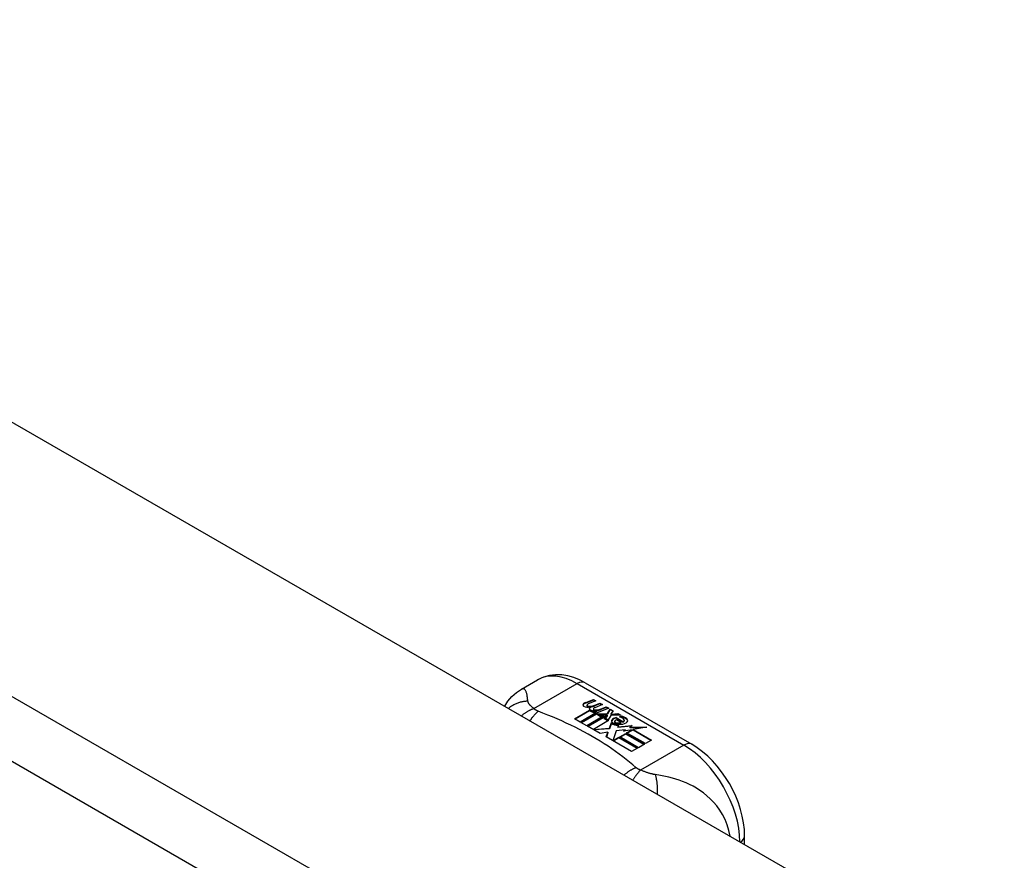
# Model space of a CAD drawing. Header units: inches. Extents: x 435.6 to 512.6, y 167.3 to 237.6.
# Tile 35 of 115: x 438 to 440.5, y 235.5 to 237.6. Entities that reach past the tile are written whole.
import ezdxf

# ---------------------------------------------------------------- set-up
doc = ezdxf.new("R2010")
doc.units = ezdxf.units.IN
doc.header["$MEASUREMENT"] = 0
doc.layers.add('Visible Edges(ANSI)', color=7, linetype='Continuous', lineweight=25)
doc.layers.add('Visible Tangent Edges(ANSI)', color=7, linetype='Continuous', lineweight=25)

msp = doc.modelspace()

# ---------------------------------------------------------------- linework, layer by layer
at = {"layer": 'Visible Edges(ANSI)'}
for p, q in [((436.2755, 237.6003), (474.1799, 215.7726)), ((439.2735, 235.9404), (439.3136, 235.9635)), ((439.4315, 235.9558), (439.696, 235.8035)), ((439.4328, 235.9073), (439.4521, 235.9148)), ((439.4521, 235.9131), (439.4328, 235.9056)), ((439.4583, 235.9112), (439.4392, 235.9035)), ((439.4521, 235.9148), (439.4583, 235.9112)), ((439.4521, 235.9148), (439.4521, 235.9131)), ((439.4567, 235.9105), (439.4521, 235.9131)), ((439.4052, 235.8667), (439.4426, 235.8883)), ((439.4426, 235.8867), (439.4066, 235.8659)), ((439.436, 235.9005), (439.436, 235.8988)), ((439.4426, 235.8883), (439.4426, 235.8867)), ((439.4446, 235.8977), (439.4446, 235.8961)), ((439.4446, 235.8961), (439.4446, 235.8945)), ((439.4546, 235.8855), (439.4515, 235.8839)), ((439.4515, 235.8839), (439.4573, 235.8806)), ((439.4515, 235.8839), (439.4515, 235.8823)), ((439.4518, 235.8914), (439.4518, 235.8897)), ((439.4545, 235.8837), (439.4594, 235.8861)), ((439.4599, 235.8807), (439.4545, 235.8837)), ((439.4742, 235.9021), (439.4551, 235.8943)), ((439.4555, 235.9006), (439.468, 235.9056)), ((439.468, 235.904), (439.4555, 235.899)), ((439.4555, 235.9006), (439.4555, 235.899)), ((439.4594, 235.8845), (439.4561, 235.8828)), ((439.4594, 235.8861), (439.4581, 235.8869)), ((439.4594, 235.8861), (439.4594, 235.8845)), ((439.4902, 235.8929), (439.4599, 235.8807)), ((439.468, 235.9056), (439.4742, 235.9021)), ((439.468, 235.9056), (439.468, 235.904)), ((439.4725, 235.9014), (439.468, 235.904)), ((439.4715, 235.8914), (439.4839, 235.8964)), ((439.4839, 235.8948), (439.4715, 235.8898)), ((439.4839, 235.8964), (439.4902, 235.8929)), ((439.4839, 235.8964), (439.4839, 235.8948)), ((439.4885, 235.8922), (439.4839, 235.8948)), ((439.4865, 235.8797), (439.4934, 235.891)), ((439.4934, 235.8894), (439.4865, 235.8781)), ((439.4934, 235.891), (439.5011, 235.8866)), ((439.4934, 235.891), (439.4934, 235.8894)), ((439.5002, 235.8855), (439.4934, 235.8894)), ((439.5011, 235.8866), (439.4954, 235.8793)), ((439.4192, 235.8587), (439.4052, 235.8667)), ((439.4573, 235.8806), (439.4192, 235.8587)), ((439.4211, 235.8575), (439.4593, 235.8795)), ((439.4593, 235.8778), (439.4226, 235.8567)), ((439.4781, 235.8742), (439.4352, 235.8495)), ((439.4371, 235.8483), (439.4836, 235.8751)), ((439.4816, 235.8723), (439.4385, 235.8475)), ((439.4559, 235.8798), (439.4515, 235.8823)), ((439.4894, 235.8621), (439.4519, 235.8405)), ((439.4593, 235.8795), (439.4697, 235.8734)), ((439.4593, 235.8795), (439.4593, 235.8778)), ((439.4697, 235.8718), (439.4593, 235.8778)), ((439.4626, 235.8791), (439.4865, 235.8797)), ((439.4703, 235.8747), (439.4626, 235.8791)), ((439.4865, 235.8781), (439.4653, 235.8775)), ((439.4697, 235.8734), (439.4781, 235.8742)), ((439.4697, 235.8734), (439.4697, 235.8718)), ((439.4748, 235.8723), (439.4697, 235.8718)), ((439.4852, 235.876), (439.4703, 235.8747)), ((439.4836, 235.8751), (439.4788, 235.8682)), ((439.4788, 235.8682), (439.4894, 235.8621)), ((439.4788, 235.8682), (439.4788, 235.8666)), ((439.488, 235.8613), (439.4788, 235.8666)), ((439.4813, 235.8683), (439.4862, 235.8755)), ((439.4889, 235.8639), (439.4813, 235.8683)), ((439.4862, 235.8738), (439.4821, 235.8679)), ((439.4862, 235.8755), (439.4852, 235.876)), ((439.4862, 235.8755), (439.4862, 235.8738)), ((439.4865, 235.8797), (439.4865, 235.8781)), ((439.495, 235.8749), (439.4889, 235.8639)), ((439.5197, 235.8758), (439.495, 235.8749)), ((439.4954, 235.8793), (439.4965, 235.8786)), ((439.4954, 235.8793), (439.4954, 235.8776)), ((439.4965, 235.877), (439.4954, 235.8776)), ((439.4965, 235.8786), (439.5121, 235.8802)), ((439.5121, 235.8786), (439.4965, 235.877)), ((439.4965, 235.8786), (439.4965, 235.877)), ((439.5044, 235.8608), (439.5044, 235.8591)), ((439.508, 235.8697), (439.508, 235.8681)), ((439.508, 235.8697), (439.5252, 235.8598)), ((439.5252, 235.8582), (439.508, 235.8681)), ((439.5203, 235.8578), (439.509, 235.8643)), ((439.5121, 235.8802), (439.5197, 235.8758)), ((439.5121, 235.8802), (439.5121, 235.8786)), ((439.517, 235.8757), (439.5121, 235.8786)), ((439.5168, 235.8712), (439.521, 235.8736)), ((439.521, 235.872), (439.5187, 235.8707)), ((439.521, 235.8736), (439.521, 235.872)), ((439.5252, 235.8598), (439.5252, 235.8582)), ((439.5286, 235.863), (439.5286, 235.8614)), ((439.4352, 235.8495), (439.4211, 235.8575)), ((439.4687, 235.8302), (439.4371, 235.8483)), ((439.4519, 235.8405), (439.4922, 235.8439)), ((439.4519, 235.8405), (439.4519, 235.8398)), ((439.4922, 235.8422), (439.4533, 235.839)), ((439.4922, 235.8439), (439.4965, 235.8576)), ((439.4965, 235.856), (439.4922, 235.8422)), ((439.4922, 235.8439), (439.4922, 235.8422)), ((439.4965, 235.8576), (439.4965, 235.856)), ((439.5083, 235.8368), (439.5004, 235.8122)), ((439.5308, 235.8391), (439.5083, 235.8368)), ((439.5145, 235.8517), (439.5123, 235.8466)), ((439.5123, 235.8466), (439.5479, 235.8501)), ((439.5454, 235.8482), (439.5123, 235.845)), ((439.5123, 235.8466), (439.5123, 235.845)), ((439.5203, 235.8578), (439.5203, 235.8561)), ((439.548, 235.8397), (439.5269, 235.8359)), ((439.5269, 235.8359), (439.5308, 235.8391)), ((439.5308, 235.8375), (439.5294, 235.8363)), ((439.5308, 235.8391), (439.5308, 235.8375)), ((439.5344, 235.8319), (439.548, 235.8397)), ((439.548, 235.838), (439.5358, 235.831)), ((439.5479, 235.8501), (439.5421, 235.8457)), ((439.5421, 235.8457), (439.5846, 235.8463)), ((439.5421, 235.8457), (439.5421, 235.844)), ((439.5747, 235.8445), (439.5421, 235.844)), ((439.548, 235.8397), (439.548, 235.838)), ((439.5846, 235.8463), (439.5504, 235.8401)), ((439.5504, 235.8401), (439.5961, 235.8138)), ((439.5504, 235.8401), (439.5504, 235.8385)), ((439.5947, 235.813), (439.5504, 235.8385)), ((439.4875, 235.8335), (439.4687, 235.8302)), ((439.4835, 235.8216), (439.4875, 235.8335)), ((439.5466, 235.7853), (439.4835, 235.8216)), ((439.4875, 235.8318), (439.484, 235.8213)), ((439.4875, 235.8335), (439.4875, 235.8318)), ((439.5004, 235.8122), (439.5152, 235.8208)), ((439.5004, 235.8122), (439.5004, 235.8119)), ((439.5152, 235.8192), (439.5015, 235.8113)), ((439.5152, 235.8208), (439.5617, 235.794)), ((439.5152, 235.8208), (439.5152, 235.8192)), ((439.5603, 235.7932), (439.5152, 235.8192)), ((439.5172, 235.8219), (439.5323, 235.8306)), ((439.5637, 235.7951), (439.5172, 235.8219)), ((439.5323, 235.829), (439.5186, 235.8211)), ((439.5323, 235.8306), (439.5788, 235.8038)), ((439.5323, 235.8306), (439.5323, 235.829)), ((439.5774, 235.803), (439.5323, 235.829)), ((439.581, 235.8051), (439.5344, 235.8319)), ((439.5961, 235.8138), (439.581, 235.8051)), ((439.5617, 235.794), (439.5466, 235.7853)), ((439.5788, 235.8038), (439.5637, 235.7951)), ((439.827, 235.5551), (439.827, 235.5765))]:
    msp.add_line(p, q, dxfattribs=at)
at = {"layer": 'Visible Edges(ANSI)', "flags": 128}
for points in [[(439.4315, 235.9558), (439.4175, 235.9631), (439.4031, 235.9689), (439.3883, 235.9731), (439.3732, 235.9756), (439.3579, 235.976), (439.3426, 235.9743), (439.3277, 235.9701), (439.3136, 235.9635)], [(439.2321, 235.8977), (439.2399, 235.9103), (439.2496, 235.9218), (439.2609, 235.9319), (439.2735, 235.9404)], [(439.827, 235.5765), (439.8264, 235.5926), (439.8244, 235.6089), (439.8213, 235.6254), (439.8169, 235.6419), (439.8115, 235.6583), (439.805, 235.6745), (439.7976, 235.6905), (439.7892, 235.706), (439.7799, 235.7211), (439.7698, 235.7355), (439.759, 235.7492), (439.7475, 235.7621), (439.7354, 235.7741), (439.7227, 235.7851), (439.7096, 235.7949), (439.696, 235.8035)]]:
    msp.add_lwpolyline(points, dxfattribs=at)
at = {"layer": 'Visible Edges(ANSI)'}
for centre, major_axis, start_param, end_param in [((439.4326, 235.9012), (-0.007, 0), 5.820233, 7.062977), ((439.4326, 235.8996), (-0.007, 0), 5.820233, 6.078955), ((439.4436, 235.8981), (0.0192, 0), 2.164208, 2.67864), ((439.4436, 235.8965), (-0.0192, 0), 5.305801, 5.820233), ((439.4393, 235.905), (-0.0164, 0), 0.779792, 1.90155), ((439.44, 235.9005), (-0.004, 0), 5.90879, 7.175095), ((439.44, 235.8988), (-0.004, 0), 0, 0.89191), ((439.4439, 235.8996), (-0.0082, 0), 5.323118, 5.90879), ((439.4428, 235.9025), (0.0084, 0), 4.033503, 4.932446), ((439.4428, 235.9008), (-0.0084, 0), 0.89191, 1.767313), ((439.448, 235.8922), (-0.00676, 0), 5.794367, 7.059467), ((439.448, 235.8905), (-0.00676, 0), 5.794367, 6.071487), ((439.459, 235.8888), (0.0192, 0), 2.419321, 2.652775), ((439.459, 235.8872), (-0.0192, 0), 5.560914, 5.794367), ((439.4542, 235.8947), (0.016, 0), 3.905964, 4.740051), ((439.4542, 235.893), (-0.016, 0), 0.764371, 1.402544), ((439.4546, 235.8959), (-0.016, 0), 0.776281, 1.787416), ((439.4373, 235.9151), (0.031, 0), 4.949028, 5.337665), ((439.4373, 235.9135), (-0.031, 0), 1.80809, 2.196072), ((439.4558, 235.8914), (-0.004, 0), 5.908937, 7.173827), ((439.4558, 235.8897), (-0.004, 0), 0, 0.890642), ((439.4598, 235.8905), (-0.0082, 0), 5.323254, 5.908937), ((439.4586, 235.8933), (0.0084, 0), 4.032234, 4.932287), ((439.4586, 235.8917), (-0.0084, 0), 0.890642, 1.484281), ((439.4586, 235.8917), (-0.0084, 0), 1.514337, 1.790695), ((439.4537, 235.906), (0.031, 0), 4.932287, 5.323254), ((439.4537, 235.9044), (-0.031, 0), 1.790695, 2.181662), ((439.5067, 235.8614), (-0.0101, 0), 5.913952, 6.982716), ((439.5067, 235.8598), (-0.0101, 0), 5.913952, 6.142632), ((439.5148, 235.8596), (-0.0188, 0), 5.081623, 5.913952), ((439.5148, 235.858), (-0.0188, 0), 5.081623, 5.913952), ((439.5108, 235.8608), (-0.00637, 0), 4.999578, 6.390788), ((439.5117, 235.8608), (-0.0073, 0), 0.107602, 1.123637), ((439.5108, 235.8591), (-0.00637, 0), 0, 0.107602), ((439.5117, 235.8592), (-0.0073, 0), 0.107602, 1.123637), ((439.5089, 235.8603), (0.0205, 0), 0.343453, 1.17916), ((439.5022, 235.853), (0.0405, 0), 0.638101, 1.087938), ((439.5022, 235.8514), (-0.0405, 0), 3.779694, 4.229531), ((439.5222, 235.863), (0.0064, 0), 5.210263, 6.626638), ((439.5222, 235.8614), (0.0064, 0), 5.210263, 6.283185), ((439.5241, 235.8624), (0.0132, 0), 5.437829, 6.921287), ((439.5241, 235.8607), (0.0132, 0), 0.108138, 0.638101), ((439.5152, 235.8643), (0.022, 0), 3.701478, 4.680599), ((439.5152, 235.8627), (-0.022, 0), 0.559885, 1.507168), ((439.5152, 235.8643), (-0.0199, 0), 0.617996, 1.556283), ((439.5134, 235.8628), (0.0112, 0), 4.26523, 5.375571), ((439.5134, 235.8612), (0.0112, 0), 4.26523, 5.375571), ((439.5153, 235.8681), (-0.0265, 0), 1.556283, 2.296236)]:
    msp.add_ellipse(centre, major_axis=major_axis, ratio=0.575862, start_param=start_param, end_param=end_param, dxfattribs=at)
at = {"layer": 'Visible Tangent Edges(ANSI)'}
for p, q in [((435.685, 237.2603), (473.5895, 215.4326)), ((473.5195, 215.3113), (435.615, 237.1391)), ((439.3043, 235.8919), (439.4119, 235.9539)), ((439.4119, 235.9539), (439.6763, 235.8016)), ((439.4264, 235.903), (439.4264, 235.9014)), ((439.4328, 235.9073), (439.4328, 235.9056)), ((439.4375, 235.8987), (439.4375, 235.8971)), ((439.4421, 235.894), (439.4421, 235.8924)), ((439.4533, 235.8896), (439.4533, 235.8879)), ((439.4604, 235.8886), (439.4604, 235.887)), ((439.4715, 235.8914), (439.4715, 235.8898)), ((439.4972, 235.8635), (439.4972, 235.8619)), ((439.5044, 235.8604), (439.5044, 235.8587)), ((439.5347, 235.8669), (439.5347, 235.8652)), ((439.5085, 235.857), (439.5085, 235.8554)), ((439.6763, 235.8016), (439.5688, 235.7396))]:
    msp.add_line(p, q, dxfattribs=at)
at = {"layer": 'Visible Tangent Edges(ANSI)', "flags": 128}
for points in [[(439.2894, 235.9103), (439.2891, 235.9127), (439.2888, 235.9151), (439.2885, 235.9174), (439.2882, 235.9196), (439.2879, 235.9217), (439.2875, 235.9238), (439.2872, 235.9258), (439.2868, 235.9276), (439.2864, 235.9294), (439.2859, 235.9311), (439.2854, 235.9327), (439.2849, 235.9342), (439.2843, 235.9356), (439.2836, 235.9369), (439.2829, 235.938), (439.2822, 235.939), (439.2813, 235.9399), (439.2804, 235.9406), (439.2794, 235.9411), (439.2784, 235.9414), (439.2773, 235.9415), (439.2761, 235.9414), (439.2748, 235.9411), (439.2735, 235.9404)], [(439.2894, 235.9103), (439.2873, 235.9102), (439.2852, 235.9101), (439.2831, 235.9099), (439.281, 235.9097), (439.2789, 235.9094), (439.2768, 235.9091), (439.2747, 235.9087), (439.2726, 235.9082), (439.2704, 235.9077), (439.2683, 235.9071), (439.2662, 235.9064), (439.2642, 235.9057), (439.2621, 235.9049), (439.2601, 235.9041), (439.258, 235.9032), (439.256, 235.9022), (439.2541, 235.9012), (439.2521, 235.9001), (439.2502, 235.899), (439.2484, 235.8978), (439.2465, 235.8965), (439.2447, 235.8952), (439.243, 235.8938), (439.2413, 235.8924)], [(439.3043, 235.8919), (439.3032, 235.8928), (439.3021, 235.8937), (439.301, 235.8946), (439.3, 235.8955), (439.299, 235.8964), (439.298, 235.8973), (439.2971, 235.8982), (439.2963, 235.899), (439.2954, 235.8999), (439.2947, 235.9007), (439.2939, 235.9015), (439.2932, 235.9024), (439.2926, 235.9031), (439.2921, 235.9038), (439.2917, 235.9045), (439.2913, 235.9052), (439.2909, 235.9059), (439.2906, 235.9065), (439.2903, 235.9072), (439.29, 235.9078), (439.2898, 235.9084), (439.2897, 235.909), (439.2895, 235.9097), (439.2894, 235.9103)], [(439.3043, 235.8919), (439.3031, 235.8915), (439.3018, 235.891), (439.3005, 235.8905), (439.2992, 235.89), (439.2979, 235.8895), (439.2967, 235.8889), (439.2954, 235.8883), (439.2941, 235.8877), (439.2928, 235.887), (439.2914, 235.8864), (439.2901, 235.8856), (439.2888, 235.8849), (439.2875, 235.8841), (439.2862, 235.8833), (439.2849, 235.8825), (439.2836, 235.8817), (439.2823, 235.8808), (439.281, 235.8799), (439.2797, 235.879), (439.2785, 235.878), (439.2772, 235.877), (439.2759, 235.876), (439.2747, 235.875), (439.2734, 235.8739)], [(439.3147, 235.8854), (439.3139, 235.8847), (439.313, 235.884), (439.3122, 235.8833), (439.3114, 235.8825), (439.3106, 235.8817), (439.3097, 235.8809), (439.3089, 235.8801), (439.308, 235.8792), (439.3072, 235.8783), (439.3063, 235.8774), (439.3055, 235.8764), (439.3046, 235.8755), (439.3038, 235.8744), (439.3029, 235.8734), (439.3021, 235.8724), (439.3013, 235.8713), (439.3004, 235.8702), (439.2996, 235.869), (439.2987, 235.8679), (439.2979, 235.8667), (439.2971, 235.8655), (439.2963, 235.8642), (439.2954, 235.863), (439.2946, 235.8617)], [(439.3147, 235.8854), (439.3142, 235.8856), (439.3137, 235.8858), (439.3132, 235.8861), (439.3127, 235.8863), (439.3122, 235.8865), (439.3118, 235.8867), (439.3113, 235.887), (439.3108, 235.8872), (439.3104, 235.8875), (439.3099, 235.8877), (439.3095, 235.888), (439.3091, 235.8883), (439.3086, 235.8885), (439.3082, 235.8888), (439.3078, 235.8891), (439.3074, 235.8894), (439.307, 235.8897), (439.3066, 235.89), (439.3062, 235.8903), (439.3058, 235.8906), (439.3054, 235.8909), (439.305, 235.8913), (439.3047, 235.8916), (439.3043, 235.8919)], [(439.5575, 235.7456), (439.5494, 235.7525), (439.5413, 235.7594), (439.533, 235.7661), (439.5245, 235.7728), (439.5157, 235.7794), (439.5068, 235.7859), (439.4976, 235.7923), (439.4883, 235.7986), (439.4787, 235.8049), (439.469, 235.811), (439.4591, 235.817), (439.449, 235.8229), (439.4387, 235.8287), (439.4282, 235.8345), (439.4176, 235.8401), (439.4068, 235.8456), (439.3958, 235.8509), (439.3847, 235.8562), (439.3734, 235.8614), (439.3619, 235.8664), (439.3503, 235.8713), (439.3385, 235.8761), (439.3266, 235.8808), (439.3147, 235.8854)], [(439.5575, 235.7456), (439.5563, 235.7451), (439.5551, 235.7446), (439.5539, 235.7441), (439.5527, 235.7435), (439.5515, 235.743), (439.5503, 235.7424), (439.5491, 235.7417), (439.5479, 235.7411), (439.5467, 235.7404), (439.5455, 235.7397), (439.5442, 235.739), (439.543, 235.7382), (439.5418, 235.7374), (439.5405, 235.7366), (439.5393, 235.7358), (439.538, 235.7349), (439.5368, 235.734), (439.5356, 235.7331), (439.5343, 235.7322), (439.5331, 235.7312), (439.5319, 235.7303), (439.5306, 235.7293), (439.5294, 235.7282), (439.5282, 235.7272)], [(439.5688, 235.7396), (439.568, 235.7389), (439.5673, 235.7381), (439.5665, 235.7373), (439.5658, 235.7365), (439.565, 235.7357), (439.5642, 235.7348), (439.5635, 235.7339), (439.5627, 235.733), (439.5619, 235.732), (439.5611, 235.7311), (439.5603, 235.7301), (439.5595, 235.729), (439.5587, 235.728), (439.5579, 235.7269), (439.5571, 235.7258), (439.5563, 235.7247), (439.5555, 235.7235), (439.5547, 235.7223), (439.5538, 235.7211), (439.553, 235.7199), (439.5522, 235.7186), (439.5514, 235.7174), (439.5506, 235.7161), (439.5498, 235.7148)], [(439.5688, 235.7396), (439.5682, 235.7398), (439.5676, 235.7401), (439.567, 235.7403), (439.5665, 235.7405), (439.5659, 235.7407), (439.5654, 235.7409), (439.5648, 235.7412), (439.5643, 235.7414), (439.5638, 235.7417), (439.5633, 235.7419), (439.5629, 235.7421), (439.5624, 235.7424), (439.5619, 235.7426), (439.5615, 235.7429), (439.561, 235.7431), (439.5606, 235.7434), (439.5602, 235.7437), (439.5598, 235.7439), (439.5594, 235.7442), (439.559, 235.7445), (439.5586, 235.7448), (439.5582, 235.745), (439.5578, 235.7453), (439.5575, 235.7456)], [(439.6055, 235.7283), (439.6041, 235.7285), (439.6028, 235.7287), (439.6014, 235.729), (439.6001, 235.7293), (439.5987, 235.7295), (439.5973, 235.7299), (439.5959, 235.7302), (439.5945, 235.7306), (439.5931, 235.7309), (439.5917, 235.7313), (439.5902, 235.7318), (439.5886, 235.7323), (439.5869, 235.7328), (439.5852, 235.7334), (439.5836, 235.7339), (439.5819, 235.7345), (439.5802, 235.7351), (439.5786, 235.7358), (439.5769, 235.7364), (439.5752, 235.737), (439.5736, 235.7377), (439.572, 235.7383), (439.5704, 235.739), (439.5688, 235.7396)], [(439.7911, 235.5758), (439.7882, 235.59), (439.7839, 235.6038), (439.7785, 235.6168), (439.7723, 235.629), (439.7652, 235.6403), (439.7577, 235.6506), (439.7498, 235.66), (439.7416, 235.6684), (439.7332, 235.6761), (439.7247, 235.6829), (439.7162, 235.6891), (439.7076, 235.6946), (439.699, 235.6995), (439.6904, 235.7039), (439.6819, 235.7078), (439.6733, 235.7113), (439.6648, 235.7144), (439.6563, 235.7171), (439.6479, 235.7196), (439.6394, 235.7217), (439.631, 235.7237), (439.6225, 235.7254), (439.614, 235.7269), (439.6055, 235.7283)], [(439.6055, 235.7283), (439.6059, 235.7268), (439.6063, 235.7252), (439.6067, 235.7236), (439.607, 235.722), (439.6074, 235.7203), (439.6077, 235.7185), (439.608, 235.7167), (439.6083, 235.7149), (439.6086, 235.7129), (439.6089, 235.711), (439.6091, 235.709), (439.6093, 235.707), (439.6095, 235.7049), (439.6097, 235.7028), (439.6098, 235.7006), (439.61, 235.6984), (439.6101, 235.6962), (439.6102, 235.694), (439.6102, 235.6917), (439.6103, 235.6894), (439.6103, 235.6871), (439.6102, 235.6847), (439.6102, 235.6824), (439.6101, 235.68)]]:
    msp.add_lwpolyline(points, dxfattribs=at)
at = {"layer": 'Visible Tangent Edges(ANSI)'}
for centre, major_axis, ratio, start_param, end_param in [((439.4119, 235.7929), (-0.0982, 0.1706), 0.578093, 5.499721, 6.283185), ((439.4119, 235.9217), (0.0196, 0.0341), 0.578093, 0, 0.783464), ((439.6763, 235.7694), (0.0196, 0.0341), 0.578093, 0, 0.783464), ((439.6763, 235.6406), (0.0982, -0.1706), 0.578093, 0.795218, 2.358128), ((439.7877, 235.5765), (0.0394, 0), 0.575862, 5.537379, 6.283185)]:
    msp.add_ellipse(centre, major_axis=major_axis, ratio=ratio, start_param=start_param, end_param=end_param, dxfattribs=at)

doc.saveas('drawing.dxf')
